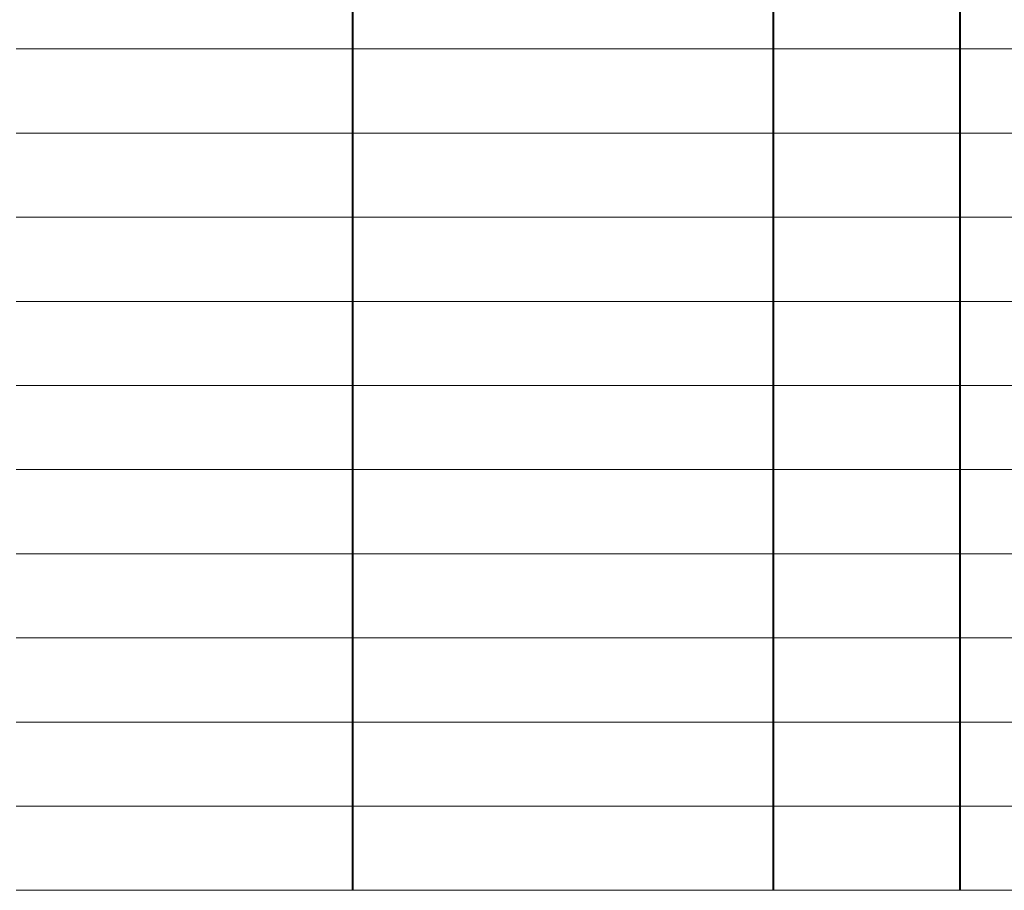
# Model space of a CAD drawing. Header units: millimetres. Extents: x 523431 to 527346, y -48565 to -47721.
# Tile 219 of 221: x 527136 to 527235, y -48502 to -48414. Entities that reach past the tile are written whole.
import ezdxf

# ---------------------------------------------------------------- set-up
doc = ezdxf.new("R2010")
doc.units = ezdxf.units.MM
doc.layers.add('электрика', color=1, linetype='Continuous', lineweight=40)
doc.layers.add('ЭОМ_Текст', color=7, linetype='Continuous', lineweight=30)

# ---------------------------------------------------------------- blocks, each defined once
blk = doc.blocks.new('A$C5C9321C1')
at = {"layer": 'электрика', "color": 7}
for p, q in [((22376.4, 9386.7), (22376.4, 8533.4)), ((26643.1, 9386.7), (26643.1, 8533.4)), ((28539.4, 9386.7), (28539.4, 8533.4)), ((22376.4, 8533.4), (22376.4, 7680)), ((26643.1, 8533.4), (26643.1, 7680)), ((28539.4, 8533.4), (28539.4, 7680)), ((22376.4, 7680), (22376.4, 6826.7)), ((26643.1, 7680), (26643.1, 6826.7)), ((28539.4, 7680), (28539.4, 6826.7)), ((22376.4, 6826.7), (22376.4, 5973.4)), ((26643.1, 6826.7), (26643.1, 5973.4)), ((28539.4, 6826.7), (28539.4, 5973.4)), ((22376.4, 5973.4), (22376.4, 5120)), ((26643.1, 5973.4), (26643.1, 5120)), ((28539.4, 5973.4), (28539.4, 5120)), ((22376.4, 5120), (22376.4, 4266.7)), ((26643.1, 5120), (26643.1, 4266.7)), ((28539.4, 5120), (28539.4, 4266.7)), ((22376.4, 4266.7), (22376.4, 3413.3)), ((26643.1, 4266.7), (26643.1, 3413.3)), ((28539.4, 4266.7), (28539.4, 3413.3)), ((22376.4, 3413.3), (22376.4, 2560)), ((26643.1, 3413.3), (26643.1, 2560)), ((28539.4, 3413.3), (28539.4, 2560)), ((22376.4, 2560), (22376.4, 0)), ((26643.1, 2560), (26643.1, 0)), ((28539.4, 2560), (28539.4, 0))]:
    blk.add_line(p, q, dxfattribs=at)
at = {"layer": 'ЭОМ_Текст', "lineweight": 0}
for p, q in [((18963, 8533.4), (22376.4, 8533.4)), ((22376.4, 8533.4), (26643.1, 8533.4)), ((26643.1, 8533.4), (28539.4, 8533.4)), ((28539.4, 8533.4), (30435.7, 8533.4)), ((18963, 7680), (22376.4, 7680)), ((22376.4, 7680), (26643.1, 7680)), ((26643.1, 7680), (28539.4, 7680)), ((28539.4, 7680), (30435.7, 7680)), ((18963, 6826.7), (22376.4, 6826.7)), ((22376.4, 6826.7), (26643.1, 6826.7)), ((26643.1, 6826.7), (28539.4, 6826.7)), ((28539.4, 6826.7), (30435.7, 6826.7)), ((18963, 5973.4), (22376.4, 5973.4)), ((22376.4, 5973.4), (26643.1, 5973.4)), ((26643.1, 5973.4), (28539.4, 5973.4)), ((28539.4, 5973.4), (30435.7, 5973.4)), ((18963, 5120), (22376.4, 5120)), ((22376.4, 5120), (26643.1, 5120)), ((26643.1, 5120), (28539.4, 5120)), ((28539.4, 5120), (30435.7, 5120)), ((18963, 4266.7), (22376.4, 4266.7)), ((22376.4, 4266.7), (26643.1, 4266.7)), ((26643.1, 4266.7), (28539.4, 4266.7)), ((28539.4, 4266.7), (30435.7, 4266.7)), ((18963, 3413.3), (22376.4, 3413.3)), ((22376.4, 3413.3), (26643.1, 3413.3)), ((26643.1, 3413.3), (28539.4, 3413.3)), ((28539.4, 3413.3), (30435.7, 3413.3)), ((18963, 2560), (22376.4, 2560)), ((22376.4, 2560), (26643.1, 2560)), ((26643.1, 2560), (28539.4, 2560)), ((28539.4, 2560), (30435.7, 2560)), ((18963, 1706.7), (22376.4, 1706.7)), ((22376.4, 1706.7), (26643.1, 1706.7)), ((26643.1, 1706.7), (28539.4, 1706.7)), ((28539.4, 1706.7), (30435.7, 1706.7)), ((18963, 853.3), (22376.4, 853.3)), ((22376.4, 853.3), (26643.1, 853.3)), ((26643.1, 853.3), (28539.4, 853.3)), ((28539.4, 853.3), (30435.7, 853.3)), ((18963, 0), (22376.4, 0)), ((22376.4, 0), (26643.1, 0)), ((26643.1, 0), (28539.4, 0)), ((28539.4, 0), (30435.7, 0))]:
    blk.add_line(p, q, dxfattribs=at)

msp = doc.modelspace()

# ---------------------------------------------------------------- block references
at = {"xscale": 0.01, "yscale": 0.01, "zscale": 0.01}
msp.add_blockref('A$C5C9321C1', (526945.58, -48502.199), dxfattribs=at)

doc.saveas('drawing.dxf')
